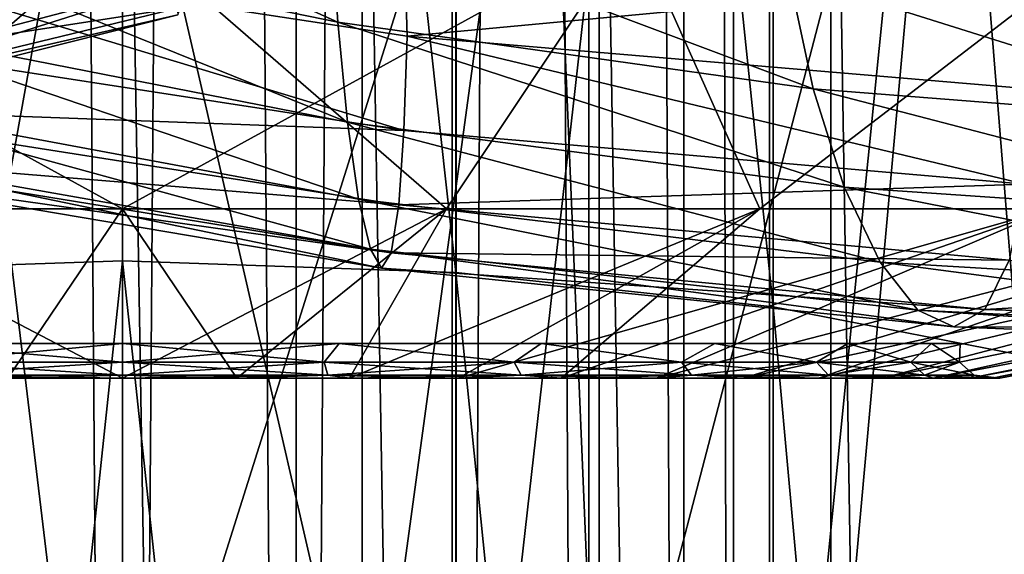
# Model space of a CAD drawing. Header units: metres. Extents: x -109 to 109, y -432 to 89.
# Tile 226 of 256: x -0.58 to 5, y -132.99 to -129.96. Entities that reach past the tile are written whole.
import ezdxf

# ---------------------------------------------------------------- set-up
doc = ezdxf.new("R2010")
doc.units = ezdxf.units.M
doc.layers.add('solid_506360_24502164', color=7, linetype='CONTINUOUS')
doc.layers.add('solid_506360_24502164_01', color=7, linetype='CONTINUOUS')

msp = doc.modelspace()

# ---------------------------------------------------------------- linework, layer by layer
at = {"layer": 'solid_506360_24502164'}
for points in [[(-0.981329, -22.478594, 487.640289), (0, -22.5, 487.499908), (-0.986064, -153.699997, 487.641693)], [(-0.981324, -22.478594, 494.359528), (-0.986064, -153.699997, 494.358124), (0, -153.699997, 494.499908)], [(0, -22.5, 494.499908), (-0.981324, -22.478594, 494.359528), (0, -153.699997, 494.499908)], [(0.98232, -22.47855, 487.640594), (0.986064, -153.699997, 487.641693), (0, -153.699997, 487.499908)], [(0.98232, -22.47855, 487.640594), (0, -153.699997, 487.499908), (0, -22.5, 487.499908)], [(0, -22.5, 487.499908), (0, -153.699997, 487.499908), (-0.986064, -153.699997, 487.641693)], [(-1.891428, -120.843208, 941.608459), (0, -136.577362, 947.692627), (-1.891428, -136.51149, 947.895325)], [(0, -205.348679, 248.330536), (0, -125.944641, 219.42984), (-1.35887, -125.969002, 219.362915)], [(-1.35887, -205.373032, 248.263611), (0, -205.348679, 248.330536), (-1.35887, -125.969002, 219.362915)], [(-1.517616, -129.407104, 941.630005), (1.220946, -129.970413, 941.822693), (-1.46424, -128.755264, 941.914612)], [(1.220946, -129.970413, 941.822693), (1.178005, -129.319183, 942.110291), (-1.46424, -128.755264, 941.914612)], [(-2.901259, -129.432602, 324.41394), (0, -129.432602, 324.128204), (-1.838477, -131.028458, 329.165009)], [(1.594935, -129.421463, 936.850708), (1.614193, -130.049667, 936.980591), (-1.979558, -129.500137, 936.79425)], [(0, -129.432602, 324.128204), (0, -131.028458, 328.994659), (-1.838477, -131.028458, 329.165009)], [(-1.58622, -129.974564, 941.155701), (1.276139, -130.536743, 941.345398), (-1.517616, -129.407104, 941.630005)], [(1.276139, -130.536743, 941.345398), (1.220946, -129.970413, 941.822693), (-1.517616, -129.407104, 941.630005)], [(-1.979558, -129.500137, 936.79425), (1.595108, -130.584671, 937.318298), (-1.982693, -130.032471, 937.135437)], [(-1.665194, -130.413147, 940.524475), (1.339675, -130.973816, 940.711365), (-1.58622, -129.974564, 941.155701)], [(1.339675, -130.973816, 940.711365), (1.276139, -130.536743, 941.345398), (-1.58622, -129.974564, 941.155701)], [(-1.982693, -130.032471, 937.135437), (1.595108, -130.584671, 937.318298), (-1.948278, -130.452866, 937.655579)], [(-1.948278, -130.452866, 937.655579), (1.567421, -131.006393, 937.837708), (-1.895056, -130.721893, 938.30542)], [(1.595108, -130.584671, 937.318298), (1.567421, -131.006393, 937.837708), (-1.948278, -130.452866, 937.655579)], [(-1.747661, -130.69838, 939.797241), (1.406021, -131.257263, 939.981873), (-1.665194, -130.413147, 940.524475)], [(1.406021, -131.257263, 939.981873), (1.339675, -130.973816, 940.711365), (-1.665194, -130.413147, 940.524475)], [(-1.895056, -130.721893, 938.30542), (1.524603, -131.277054, 938.487488), (-1.826572, -130.807846, 939.037048)], [(1.567421, -131.006393, 937.837708), (1.524603, -131.277054, 938.487488), (-1.895056, -130.721893, 938.30542)], [(-1.826572, -130.807846, 939.037048), (1.469506, -131.364838, 939.219971), (-1.747661, -130.69838, 939.797241)], [(1.469506, -131.364838, 939.219971), (1.406021, -131.257263, 939.981873), (-1.747661, -130.69838, 939.797241)], [(1.524603, -131.277054, 938.487488), (1.469506, -131.364838, 939.219971), (-1.826572, -130.807846, 939.037048)], [(0, -131.989426, 343.974884), (0, -131.028458, 349.005341), (-1.838477, -131.028458, 348.834991)], [(-0.649351, -131.989426, 343.932312), (0, -131.989426, 343.974884), (-1.838477, -131.028458, 348.834991)], [(0.649351, -131.989426, 343.932312), (0, -131.028458, 349.005341), (0, -131.989426, 343.974884)], [(-1.229402, -131.790985, 343.588135), (0, -131.790985, 334.25), (0, -131.790985, 343.75)], [(-1.229402, -131.790985, 334.411865), (0, -131.790985, 334.25), (-1.229402, -131.790985, 343.588135)], [(-1.144178, -131.897995, 343.64212), (-1.229402, -131.790985, 343.588135), (0, -131.790985, 343.75)], [(-1.144178, -131.897995, 334.35788), (0, -131.897995, 334.218964), (-1.229402, -131.790985, 334.411865)], [(-1.144178, -131.897995, 343.64212), (0, -131.790985, 343.75), (0, -131.897995, 343.781036)], [(-1.164205, -131.971893, 343.723358), (0, -131.897995, 343.781036), (0, -131.971893, 343.864716)], [(-1.164205, -131.971893, 343.723358), (-1.144178, -131.897995, 343.64212), (0, -131.897995, 343.781036)], [(-1.164205, -131.971893, 334.276642), (0, -131.971893, 334.135284), (-1.144178, -131.897995, 334.35788)], [(-1.164205, -131.971893, 343.723358), (0, -131.971893, 343.864716), (-0.649351, -131.989426, 343.932312)], [(0, -131.971893, 343.864716), (0, -131.989426, 343.974884), (-0.649351, -131.989426, 343.932312)], [(1.164205, -131.971893, 343.723358), (0.649351, -131.989426, 343.932312), (0, -131.989426, 343.974884)], [(0, -131.971893, 343.864716), (1.164205, -131.971893, 343.723358), (0, -131.989426, 343.974884)]]:
    msp.add_3dface(points, dxfattribs=at)
at = {"layer": 'solid_506360_24502164_01'}
for points in [[(2.645653, -22.343927, 488.708496), (3.185582, -22.273357, 489.550049), (3.183712, -153.699997, 489.545959)], [(3.185571, -22.273359, 492.449768), (2.645656, -22.343927, 493.29129), (3.183712, -153.699997, 492.453857)], [(3.185582, -22.273357, 489.550049), (3.464375, -153.699997, 490.501801), (3.183712, -153.699997, 489.545959)], [(3.185571, -22.273359, 492.449768), (3.183712, -153.699997, 492.453857), (3.464375, -153.699997, 491.498016)], [(3.46471, -22.231644, 491.495667), (3.185571, -22.273359, 492.449768), (3.464375, -153.699997, 491.498016)], [(3.185582, -22.273357, 489.550049), (3.464715, -22.231644, 490.504181), (3.464375, -153.699997, 490.501801)], [(3.46471, -22.231644, 491.495667), (3.464375, -153.699997, 491.498016), (3.464375, -153.699997, 490.501801)], [(3.464715, -22.231644, 490.504181), (3.46471, -22.231644, 491.495667), (3.464375, -153.699997, 490.501801)], [(2.645656, -22.343927, 493.29129), (1.889494, -22.420534, 493.946045), (2.645123, -153.699997, 493.291931)], [(1.889495, -22.420534, 488.053741), (2.645653, -22.343927, 488.708496), (1.892243, -153.699997, 488.055511)], [(2.645653, -22.343927, 488.708496), (2.645123, -153.699997, 488.707886), (1.892243, -153.699997, 488.055511)], [(2.645656, -22.343927, 493.29129), (2.645123, -153.699997, 493.291931), (3.183712, -153.699997, 492.453857)], [(2.645653, -22.343927, 488.708496), (3.183712, -153.699997, 489.545959), (2.645123, -153.699997, 488.707886)], [(0.98232, -22.47855, 487.640594), (1.889495, -22.420534, 488.053741), (0.986064, -153.699997, 487.641693)], [(1.889494, -22.420534, 493.946045), (0.982325, -22.47855, 494.359222), (0.986064, -153.699997, 494.358124)], [(1.889494, -22.420534, 493.946045), (0.986064, -153.699997, 494.358124), (1.892243, -153.699997, 493.944305)], [(1.889495, -22.420534, 488.053741), (1.892243, -153.699997, 488.055511), (0.986064, -153.699997, 487.641693)], [(1.889494, -22.420534, 493.946045), (1.892243, -153.699997, 493.944305), (2.645123, -153.699997, 493.291931)], [(0.982325, -22.47855, 494.359222), (0, -22.5, 494.499908), (0.986064, -153.699997, 494.358124)], [(0, -22.5, 494.499908), (0, -153.699997, 494.499908), (0.986064, -153.699997, 494.358124)], [(-1.869106, -131.387192, 963.666748), (0, -131.322937, 963.864685), (0, -114.24427, 957.047913)], [(-1.869106, -114.326012, 956.856567), (-1.869106, -131.387192, 963.666748), (0, -114.24427, 957.047913)], [(0, -114.24427, 957.047913), (1.891428, -131.388794, 963.661987), (1.891428, -114.328049, 956.851929)], [(0, -114.24427, 957.047913), (0, -131.322937, 963.864685), (1.891428, -131.388794, 963.661987)], [(1.891428, -114.328049, 956.851929), (3.68973, -131.583359, 963.063171), (3.68973, -114.575485, 956.272949)], [(1.891428, -114.328049, 956.851929), (1.891428, -131.388794, 963.661987), (3.68973, -131.583359, 963.063171)], [(3.68973, -114.575485, 956.272949), (5.302645, -131.89682, 962.098328), (5.302645, -114.974167, 955.340149)], [(3.68973, -114.575485, 956.272949), (3.68973, -131.583359, 963.063171), (5.302645, -131.89682, 962.098328)], [(5.284738, -120.20269, 943.107178), (3.669097, -136.320038, 948.484802), (3.669097, -120.599686, 942.178345)], [(5.284738, -120.20269, 943.107178), (5.284738, -136.007874, 949.445496), (3.669097, -136.320038, 948.484802)], [(3.669097, -120.599686, 942.178345), (1.869106, -136.513107, 947.890564), (1.869106, -120.845238, 941.603821)], [(3.669097, -120.599686, 942.178345), (3.669097, -136.320038, 948.484802), (1.869106, -136.513107, 947.890564)], [(-1.891428, -120.843208, 941.608459), (0, -128.393188, 944.608337), (0, -136.577362, 947.692627)], [(0, -128.393188, 944.608337), (1.869106, -120.845238, 941.603821), (1.869106, -136.513107, 947.890564)], [(1.35887, -205.373032, 248.263611), (1.35887, -125.969002, 219.362915), (0, -125.944641, 219.42984)], [(1.35887, -205.373032, 248.263611), (0, -125.944641, 219.42984), (0, -205.348679, 248.330536)], [(2.702852, -205.445831, 248.063583), (2.702852, -126.041809, 219.162888), (1.35887, -125.969002, 219.362915)], [(1.35887, -205.373032, 248.263611), (2.702852, -205.445831, 248.063583), (1.35887, -125.969002, 219.362915)], [(4.017221, -205.566284, 247.732651), (4.017221, -126.162262, 218.83194), (2.702852, -126.041809, 219.162888)], [(2.702852, -205.445831, 248.063583), (4.017221, -205.566284, 247.732651), (2.702852, -126.041809, 219.162888)], [(5.287576, -205.733078, 247.274414), (5.287576, -126.329041, 218.373703), (4.017221, -126.162262, 218.83194)], [(4.017221, -205.566284, 247.732651), (5.287576, -205.733078, 247.274414), (4.017221, -126.162262, 218.83194)], [(5.287576, -134.452774, 196.053955), (4.696142, -127.107513, 193.675751), (6.843618, -126.880867, 194.720764)], [(2.702852, -134.740005, 195.264771), (2.388744, -127.246666, 193.034149), (4.696142, -127.107513, 193.675751)], [(4.017221, -134.619553, 195.595718), (2.702852, -134.740005, 195.264771), (4.696142, -127.107513, 193.675751)], [(5.287576, -134.452774, 196.053955), (4.017221, -134.619553, 195.595718), (4.696142, -127.107513, 193.675751)], [(-1.35887, -134.812805, 195.064743), (-2.388744, -127.246666, 193.034149), (0, -127.293587, 192.817841)], [(2.388744, -127.246666, 193.034149), (0, -134.837173, 194.997833), (0, -127.293587, 192.817841)], [(1.35887, -134.812805, 195.064743), (0, -134.837173, 194.997833), (2.388744, -127.246666, 193.034149)], [(2.702852, -134.740005, 195.264771), (1.35887, -134.812805, 195.064743), (2.388744, -127.246666, 193.034149)], [(0, -134.837173, 194.997833), (-1.35887, -134.812805, 195.064743), (0, -127.293587, 192.817841)], [(0, -136.577362, 947.692627), (0, -128.393188, 944.608337), (1.869106, -136.513107, 947.890564)], [(-2.345692, -130.074371, 971.801514), (-2.290264, -129.526749, 971.274719), (0.282794, -128.817291, 971.236328)], [(0.289638, -129.36232, 971.76947), (-2.345692, -130.074371, 971.801514), (0.282794, -128.817291, 971.236328)], [(3.916099, -130.347, 942.494507), (3.778368, -129.701767, 942.7677), (1.178005, -129.319183, 942.110291)], [(1.220946, -129.970413, 941.822693), (3.916099, -130.347, 942.494507), (1.178005, -129.319183, 942.110291)], [(-2.431198, -130.462585, 972.458923), (-2.345692, -130.074371, 971.801514), (0.289638, -129.36232, 971.76947)], [(0.300196, -129.746643, 972.435059), (-2.431198, -130.462585, 972.458923), (0.289638, -129.36232, 971.76947)], [(-2.901252, -129.432602, 353.58606), (-1.838477, -131.028458, 348.834991), (0, -131.028458, 349.005341)], [(0, -129.432602, 353.871796), (-2.901252, -129.432602, 353.58606), (0, -131.028458, 349.005341)], [(2.901252, -129.432602, 324.41394), (0, -131.028458, 328.994659), (0, -129.432602, 324.128204)], [(2.901252, -129.432602, 324.41394), (1.838477, -131.028458, 329.165009), (0, -131.028458, 328.994659)], [(1.838477, -131.028458, 348.834991), (0, -129.432602, 353.871796), (0, -131.028458, 349.005341)], [(2.901259, -129.432602, 353.58606), (0, -129.432602, 353.871796), (1.838477, -131.028458, 348.834991)], [(1.594935, -129.421463, 936.850708), (5.115642, -129.72023, 937.660645), (1.614193, -130.049667, 936.980591)], [(2.901259, -129.432602, 353.58606), (1.838477, -131.028458, 348.834991), (3.614347, -131.028458, 348.329712)], [(2.901252, -129.432602, 324.41394), (3.614347, -131.028458, 329.670288), (1.838477, -131.028458, 329.165009)], [(2.901252, -129.432602, 324.41394), (5.69114, -129.432602, 325.260223), (3.614347, -131.028458, 329.670288)], [(5.691145, -129.432602, 352.739777), (2.901259, -129.432602, 353.58606), (3.614347, -131.028458, 348.329712)], [(5.691145, -129.432602, 352.739777), (3.614347, -131.028458, 348.329712), (5.267135, -131.028458, 347.506714)], [(5.69114, -129.432602, 325.260223), (5.267135, -131.028458, 330.493286), (3.614347, -131.028458, 329.670288)], [(-1.979558, -129.500137, 936.79425), (1.614193, -130.049667, 936.980591), (1.595108, -130.584671, 937.318298)], [(-2.926142, -129.94046, 975.341248), (-2.799727, -130.370743, 974.702881), (0.345701, -129.638443, 974.70813)], [(0.345701, -129.638443, 974.70813), (-2.799727, -130.370743, 974.702881), (0.329389, -129.886612, 973.963074)], [(5.115642, -129.72023, 937.660645), (5.166199, -130.349274, 937.797852), (1.614193, -130.049667, 936.980591)], [(6.470062, -130.547195, 943.632446), (6.242507, -129.912949, 943.874329), (3.778368, -129.701767, 942.7677)], [(3.916099, -130.347, 942.494507), (6.470062, -130.547195, 943.632446), (3.778368, -129.701767, 942.7677)], [(-2.541101, -130.64888, 973.198792), (-2.431198, -130.462585, 972.458923), (0.300196, -129.746643, 972.435059)], [(0.313767, -129.92804, 973.184326), (-2.541101, -130.64888, 973.198792), (0.300196, -129.746643, 972.435059)], [(-2.799727, -130.370743, 974.702881), (-2.667616, -130.613068, 973.967529), (0.329389, -129.886612, 973.963074)], [(0.329389, -129.886612, 973.963074), (-2.667616, -130.613068, 973.967529), (0.313767, -129.92804, 973.184326)], [(-2.667616, -130.613068, 973.967529), (-2.541101, -130.64888, 973.198792), (0.313767, -129.92804, 973.184326)], [(4.093126, -130.904709, 942.036255), (3.916099, -130.347, 942.494507), (1.220946, -129.970413, 941.822693)], [(1.276139, -130.536743, 941.345398), (4.093126, -130.904709, 942.036255), (1.220946, -129.970413, 941.822693)], [(1.614193, -130.049667, 936.980591), (5.116198, -130.889008, 938.126282), (1.595108, -130.584671, 937.318298)], [(1.614193, -130.049667, 936.980591), (5.166199, -130.349274, 937.797852), (5.116198, -130.889008, 938.126282)], [(6.762542, -131.089188, 943.214844), (6.470062, -130.547195, 943.632446), (3.916099, -130.347, 942.494507)], [(4.093126, -130.904709, 942.036255), (6.762542, -131.089188, 943.214844), (3.916099, -130.347, 942.494507)], [(4.296914, -131.331039, 941.424805), (4.093126, -130.904709, 942.036255), (1.276139, -130.536743, 941.345398)], [(1.339675, -130.973816, 940.711365), (4.296914, -131.331039, 941.424805), (1.276139, -130.536743, 941.345398)], [(1.595108, -130.584671, 937.318298), (5.116198, -130.889008, 938.126282), (1.567421, -131.006393, 937.837708)], [(5.116198, -130.889008, 938.126282), (5.027393, -131.318344, 938.634705), (1.567421, -131.006393, 937.837708)], [(7.099233, -131.496109, 942.650391), (6.762542, -131.089188, 943.214844), (4.093126, -130.904709, 942.036255)], [(4.296914, -131.331039, 941.424805), (7.099233, -131.496109, 942.650391), (4.093126, -130.904709, 942.036255)], [(4.509714, -131.602585, 940.719116), (4.296914, -131.331039, 941.424805), (1.339675, -130.973816, 940.711365)], [(1.406021, -131.257263, 939.981873), (4.509714, -131.602585, 940.719116), (1.339675, -130.973816, 940.711365)], [(1.567421, -131.006393, 937.837708), (5.027393, -131.318344, 938.634705), (1.524603, -131.277054, 938.487488)], [(-0.649351, -131.989426, 334.067688), (-1.838477, -131.028458, 329.165009), (0, -131.028458, 328.994659)], [(-0.649351, -131.989426, 334.067688), (0, -131.028458, 328.994659), (0, -131.989426, 334.025116)], [(1.838477, -131.028458, 329.165009), (0, -131.989426, 334.025116), (0, -131.028458, 328.994659)], [(0.649351, -131.989426, 334.067688), (0, -131.989426, 334.025116), (1.838477, -131.028458, 329.165009)], [(0.649351, -131.989426, 343.932312), (1.838477, -131.028458, 348.834991), (0, -131.028458, 349.005341)], [(0.649351, -131.989426, 343.932312), (1.287592, -131.989426, 343.805359), (1.838477, -131.028458, 348.834991)], [(1.287592, -131.989426, 334.194641), (0.649351, -131.989426, 334.067688), (1.838477, -131.028458, 329.165009)], [(1.287592, -131.989426, 343.805359), (3.614347, -131.028458, 348.329712), (1.838477, -131.028458, 348.834991)], [(1.287592, -131.989426, 343.805359), (1.903802, -131.989426, 343.596191), (3.614347, -131.028458, 348.329712)], [(1.287592, -131.989426, 334.194641), (1.838477, -131.028458, 329.165009), (3.614347, -131.028458, 329.670288)], [(1.903802, -131.989426, 334.403809), (1.287592, -131.989426, 334.194641), (3.614347, -131.028458, 329.670288)], [(1.903802, -131.989426, 343.596191), (2.487437, -131.989426, 343.30838), (3.614347, -131.028458, 348.329712)], [(1.903802, -131.989426, 334.403809), (3.614347, -131.028458, 329.670288), (5.267135, -131.028458, 330.493286)], [(2.487437, -131.989426, 334.69162), (1.903802, -131.989426, 334.403809), (5.267135, -131.028458, 330.493286)], [(2.487437, -131.989426, 343.30838), (5.267135, -131.028458, 347.506714), (3.614347, -131.028458, 348.329712)], [(2.487437, -131.989426, 343.30838), (3.028512, -131.989426, 342.946838), (5.267135, -131.028458, 347.506714)], [(3.028512, -131.989426, 335.053162), (2.487437, -131.989426, 334.69162), (5.267135, -131.028458, 330.493286)], [(3.028512, -131.989426, 342.946838), (6.740557, -131.028458, 346.394043), (5.267135, -131.028458, 347.506714)], [(3.028512, -131.989426, 342.946838), (3.517767, -131.989426, 342.517761), (6.740557, -131.028458, 346.394043)], [(3.028512, -131.989426, 335.053162), (5.267135, -131.028458, 330.493286), (6.740557, -131.028458, 331.605957)], [(3.517767, -131.989426, 335.482239), (3.028512, -131.989426, 335.053162), (6.740557, -131.028458, 331.605957)], [(3.517767, -131.989426, 342.517761), (3.946833, -131.989426, 342.028503), (6.740557, -131.028458, 346.394043)], [(3.517767, -131.989426, 335.482239), (6.740557, -131.028458, 331.605957), (7.984437, -131.028458, 332.970428)], [(3.946833, -131.989426, 335.971497), (3.517767, -131.989426, 335.482239), (7.984437, -131.028458, 332.970428)], [(3.946833, -131.989426, 342.028503), (7.984437, -131.028458, 345.029572), (6.740557, -131.028458, 346.394043)], [(3.946833, -131.989426, 342.028503), (4.308368, -131.989426, 341.487427), (7.984437, -131.028458, 345.029572)], [(4.308368, -131.989426, 336.512573), (3.946833, -131.989426, 335.971497), (7.984437, -131.028458, 332.970428)], [(4.308368, -131.989426, 341.487427), (8.956417, -131.028458, 343.459778), (7.984437, -131.028458, 345.029572)], [(4.308368, -131.989426, 341.487427), (4.596185, -131.989426, 340.903809), (8.956417, -131.028458, 343.459778)], [(4.308368, -131.989426, 336.512573), (7.984437, -131.028458, 332.970428), (8.956417, -131.028458, 334.540222)], [(4.596185, -131.989426, 337.096191), (4.308368, -131.989426, 336.512573), (8.956417, -131.028458, 334.540222)], [(4.596185, -131.989426, 340.903809), (9.623397, -131.028458, 341.738098), (8.956417, -131.028458, 343.459778)], [(4.596185, -131.989426, 340.903809), (4.80536, -131.989426, 340.287598), (9.623397, -131.028458, 341.738098)], [(4.596185, -131.989426, 337.096191), (8.956417, -131.028458, 334.540222), (9.623397, -131.028458, 336.261902)], [(4.80536, -131.989426, 337.712402), (4.596185, -131.989426, 337.096191), (9.623397, -131.028458, 336.261902)], [(4.80536, -131.989426, 340.287598), (4.932313, -131.989426, 339.649353), (9.623397, -131.028458, 341.738098)], [(4.80536, -131.989426, 337.712402), (9.623397, -131.028458, 336.261902), (9.962664, -131.028458, 338.076813)], [(4.932313, -131.989426, 338.350647), (4.80536, -131.989426, 337.712402), (9.962664, -131.028458, 338.076813)], [(4.932313, -131.989426, 339.649353), (9.962664, -131.028458, 339.923187), (9.623397, -131.028458, 341.738098)], [(4.932313, -131.989426, 339.649353), (4.974874, -131.989426, 339), (9.962664, -131.028458, 339.923187)], [(4.974874, -131.989426, 339), (4.932313, -131.989426, 338.350647), (9.962664, -131.028458, 338.076813)], [(4.974874, -131.989426, 339), (9.962664, -131.028458, 338.076813), (9.962664, -131.028458, 339.923187)], [(4.713338, -131.698044, 939.980347), (4.509714, -131.602585, 940.719116), (1.406021, -131.257263, 939.981873)], [(1.469506, -131.364838, 939.219971), (4.713338, -131.698044, 939.980347), (1.406021, -131.257263, 939.981873)], [(1.524603, -131.277054, 938.487488), (4.890057, -131.598877, 939.268311), (1.469506, -131.364838, 939.219971)], [(5.027393, -131.318344, 938.634705), (4.890057, -131.598877, 939.268311), (1.524603, -131.277054, 938.487488)], [(-1.869106, -148.982056, 968.947266), (0, -148.935806, 969.150208), (0, -131.322937, 963.864685)], [(-1.869106, -131.387192, 963.666748), (-1.869106, -148.982056, 968.947266), (0, -131.322937, 963.864685)], [(0, -131.322937, 963.864685), (1.891428, -148.983231, 968.942383), (1.891428, -131.388794, 963.661987)], [(0, -131.322937, 963.864685), (0, -148.935806, 969.150208), (1.891428, -148.983231, 968.942383)], [(7.450816, -131.746201, 941.99408), (7.099233, -131.496109, 942.650391), (4.296914, -131.331039, 941.424805)], [(4.509714, -131.602585, 940.719116), (7.450816, -131.746201, 941.99408), (4.296914, -131.331039, 941.424805)], [(5.027393, -131.318344, 938.634705), (8.306108, -131.401993, 940.030151), (4.890057, -131.598877, 939.268311)], [(4.890057, -131.598877, 939.268311), (4.713338, -131.698044, 939.980347), (1.469506, -131.364838, 939.219971)], [(1.891428, -131.388794, 963.661987), (3.68973, -149.123322, 968.328491), (3.68973, -131.583359, 963.063171)], [(1.891428, -131.388794, 963.661987), (1.891428, -148.983231, 968.942383), (3.68973, -149.123322, 968.328491)], [(8.306108, -131.401993, 940.030151), (8.079206, -131.700226, 940.631714), (4.890057, -131.598877, 939.268311)], [(3.68973, -131.583359, 963.063171), (5.302645, -149.34906, 967.339417), (5.302645, -131.89682, 962.098328)], [(3.68973, -131.583359, 963.063171), (3.68973, -149.123322, 968.328491), (5.302645, -149.34906, 967.339417)], [(7.787237, -131.819855, 941.302612), (7.450816, -131.746201, 941.99408), (4.509714, -131.602585, 940.719116)], [(4.713338, -131.698044, 939.980347), (7.787237, -131.819855, 941.302612), (4.509714, -131.602585, 940.719116)], [(4.890057, -131.598877, 939.268311), (8.079206, -131.700226, 940.631714), (4.713338, -131.698044, 939.980347)], [(8.079206, -131.700226, 940.631714), (7.787237, -131.819855, 941.302612), (4.713338, -131.698044, 939.980347)], [(-1.229402, -131.790985, 334.411865), (0, -131.897995, 334.218964), (0, -131.790985, 334.25)], [(0, -131.790985, 343.75), (0, -131.790985, 334.25), (1.229402, -131.790985, 334.411865)], [(1.144178, -131.897995, 334.35788), (1.229402, -131.790985, 334.411865), (0, -131.790985, 334.25)], [(0, -131.897995, 334.218964), (1.144178, -131.897995, 334.35788), (0, -131.790985, 334.25)], [(0, -131.790985, 343.75), (1.229402, -131.790985, 334.411865), (1.229402, -131.790985, 343.588135)], [(0, -131.897995, 343.781036), (0, -131.790985, 343.75), (1.229402, -131.790985, 343.588135)], [(1.144178, -131.897995, 343.64212), (0, -131.897995, 343.781036), (1.229402, -131.790985, 343.588135)], [(1.144178, -131.897995, 334.35788), (2.22186, -131.897995, 334.766602), (1.229402, -131.790985, 334.411865)], [(2.22186, -131.897995, 343.233398), (1.144178, -131.897995, 343.64212), (1.229402, -131.790985, 343.588135)], [(1.229402, -131.790985, 343.588135), (1.229402, -131.790985, 334.411865), (2.374902, -131.790985, 334.886353)], [(2.22186, -131.897995, 334.766602), (2.374902, -131.790985, 334.886353), (1.229402, -131.790985, 334.411865)], [(1.229402, -131.790985, 343.588135), (2.374902, -131.790985, 334.886353), (2.374902, -131.790985, 343.113647)], [(2.22186, -131.897995, 343.233398), (1.229402, -131.790985, 343.588135), (2.374902, -131.790985, 343.113647)], [(2.22186, -131.897995, 334.766602), (3.170415, -131.897995, 335.421326), (2.374902, -131.790985, 334.886353)], [(3.170415, -131.897995, 342.578674), (2.22186, -131.897995, 343.233398), (2.374902, -131.790985, 343.113647)], [(2.374902, -131.790985, 343.113647), (2.374902, -131.790985, 334.886353), (3.358878, -131.790985, 335.641357)], [(3.170415, -131.897995, 335.421326), (3.358878, -131.790985, 335.641357), (2.374902, -131.790985, 334.886353)], [(2.374902, -131.790985, 343.113647), (3.358878, -131.790985, 335.641357), (3.358878, -131.790985, 342.358643)], [(3.170415, -131.897995, 342.578674), (2.374902, -131.790985, 343.113647), (3.358878, -131.790985, 342.358643)], [(3.170415, -131.897995, 335.421326), (3.934718, -131.897995, 336.284058), (3.358878, -131.790985, 335.641357)], [(3.934718, -131.897995, 341.715942), (3.170415, -131.897995, 342.578674), (3.358878, -131.790985, 342.358643)], [(3.358878, -131.790985, 342.358643), (3.358878, -131.790985, 335.641357), (4.113609, -131.790985, 336.624969)], [(3.934718, -131.897995, 336.284058), (4.113609, -131.790985, 336.624969), (3.358878, -131.790985, 335.641357)], [(3.358878, -131.790985, 342.358643), (4.113609, -131.790985, 336.624969), (4.113609, -131.790985, 341.375031)], [(3.934718, -131.897995, 341.715942), (3.358878, -131.790985, 342.358643), (4.113609, -131.790985, 341.375031)], [(3.934718, -131.897995, 336.284058), (4.470349, -131.897995, 337.304626), (4.113609, -131.790985, 336.624969)], [(4.470349, -131.897995, 340.695374), (3.934718, -131.897995, 341.715942), (4.113609, -131.790985, 341.375031)], [(4.113609, -131.790985, 341.375031), (4.113609, -131.790985, 336.624969), (4.588098, -131.790985, 337.770477)], [(4.470349, -131.897995, 337.304626), (4.588098, -131.790985, 337.770477), (4.113609, -131.790985, 336.624969)], [(4.113609, -131.790985, 341.375031), (4.588098, -131.790985, 337.770477), (4.588098, -131.790985, 340.229523)], [(4.470349, -131.897995, 340.695374), (4.113609, -131.790985, 341.375031), (4.588098, -131.790985, 340.229523)], [(4.470349, -131.897995, 337.304626), (4.74618, -131.897995, 338.423706), (4.588098, -131.790985, 337.770477)], [(4.74618, -131.897995, 339.576294), (4.470349, -131.897995, 340.695374), (4.588098, -131.790985, 340.229523)], [(4.588098, -131.790985, 340.229523), (4.588098, -131.790985, 337.770477), (4.75, -131.790985, 339)], [(4.74618, -131.897995, 338.423706), (4.75, -131.790985, 339), (4.588098, -131.790985, 337.770477)], [(4.74618, -131.897995, 339.576294), (4.588098, -131.790985, 340.229523), (4.75, -131.790985, 339)], [(4.74618, -131.897995, 338.423706), (4.74618, -131.897995, 339.576294), (4.75, -131.790985, 339)], [(-1.144178, -131.897995, 334.35788), (0, -131.971893, 334.135284), (0, -131.897995, 334.218964)], [(0, -131.971893, 343.864716), (0, -131.897995, 343.781036), (1.144178, -131.897995, 343.64212)], [(0, -131.971893, 343.864716), (1.144178, -131.897995, 343.64212), (1.164205, -131.971893, 343.723358)], [(1.164205, -131.971893, 334.276642), (1.144178, -131.897995, 334.35788), (0, -131.897995, 334.218964)], [(1.164205, -131.971893, 334.276642), (0, -131.897995, 334.218964), (0, -131.971893, 334.135284)], [(1.164205, -131.971893, 343.723358), (1.144178, -131.897995, 343.64212), (2.22186, -131.897995, 343.233398)], [(2.260751, -131.971893, 334.692505), (2.22186, -131.897995, 334.766602), (1.144178, -131.897995, 334.35788)], [(2.260751, -131.971893, 334.692505), (1.144178, -131.897995, 334.35788), (1.164205, -131.971893, 334.276642)], [(1.164205, -131.971893, 343.723358), (2.22186, -131.897995, 343.233398), (2.260751, -131.971893, 343.307495)], [(2.260751, -131.971893, 343.307495), (2.22186, -131.897995, 343.233398), (3.170415, -131.897995, 342.578674)], [(3.225911, -131.971893, 335.358704), (3.170415, -131.897995, 335.421326), (2.22186, -131.897995, 334.766602)], [(3.225911, -131.971893, 335.358704), (2.22186, -131.897995, 334.766602), (2.260751, -131.971893, 334.692505)], [(2.260751, -131.971893, 343.307495), (3.170415, -131.897995, 342.578674), (3.225911, -131.971893, 342.641296)], [(3.225911, -131.971893, 342.641296), (3.170415, -131.897995, 342.578674), (3.934718, -131.897995, 341.715942)], [(4.003592, -131.971893, 336.236511), (3.934718, -131.897995, 336.284058), (3.170415, -131.897995, 335.421326)], [(4.003592, -131.971893, 336.236511), (3.170415, -131.897995, 335.421326), (3.225911, -131.971893, 335.358704)], [(3.225911, -131.971893, 342.641296), (3.934718, -131.897995, 341.715942), (4.003592, -131.971893, 341.763489)], [(4.003592, -131.971893, 341.763489), (3.934718, -131.897995, 341.715942), (4.470349, -131.897995, 340.695374)], [(4.548599, -131.971893, 337.274933), (4.470349, -131.897995, 337.304626), (3.934718, -131.897995, 336.284058)], [(4.548599, -131.971893, 337.274933), (3.934718, -131.897995, 336.284058), (4.003592, -131.971893, 336.236511)], [(4.003592, -131.971893, 341.763489), (4.470349, -131.897995, 340.695374), (4.548599, -131.971893, 340.725067)], [(4.548599, -131.971893, 340.725067), (4.470349, -131.897995, 340.695374), (4.74618, -131.897995, 339.576294)], [(4.829258, -131.971893, 338.413635), (4.74618, -131.897995, 338.423706), (4.470349, -131.897995, 337.304626)], [(4.829258, -131.971893, 338.413635), (4.470349, -131.897995, 337.304626), (4.548599, -131.971893, 337.274933)], [(4.548599, -131.971893, 340.725067), (4.74618, -131.897995, 339.576294), (4.829258, -131.971893, 339.586365)], [(4.829258, -131.971893, 339.586365), (4.74618, -131.897995, 339.576294), (4.74618, -131.897995, 338.423706)], [(4.829258, -131.971893, 339.586365), (4.74618, -131.897995, 338.423706), (4.829258, -131.971893, 338.413635)], [(-1.164205, -131.971893, 334.276642), (-0.649351, -131.989426, 334.067688), (0, -131.989426, 334.025116)], [(-1.164205, -131.971893, 334.276642), (0, -131.989426, 334.025116), (0, -131.971893, 334.135284)], [(0, -131.971893, 334.135284), (0, -131.989426, 334.025116), (0.649351, -131.989426, 334.067688)], [(1.164205, -131.971893, 334.276642), (0, -131.971893, 334.135284), (0.649351, -131.989426, 334.067688)], [(1.164205, -131.971893, 334.276642), (0.649351, -131.989426, 334.067688), (1.287592, -131.989426, 334.194641)], [(1.164205, -131.971893, 343.723358), (1.287592, -131.989426, 343.805359), (0.649351, -131.989426, 343.932312)], [(1.164205, -131.971893, 334.276642), (1.287592, -131.989426, 334.194641), (1.903802, -131.989426, 334.403809)], [(2.260751, -131.971893, 334.692505), (1.164205, -131.971893, 334.276642), (1.903802, -131.989426, 334.403809)], [(1.164205, -131.971893, 343.723358), (2.260751, -131.971893, 343.307495), (1.287592, -131.989426, 343.805359)], [(2.260751, -131.971893, 343.307495), (1.903802, -131.989426, 343.596191), (1.287592, -131.989426, 343.805359)], [(2.260751, -131.971893, 334.692505), (1.903802, -131.989426, 334.403809), (2.487437, -131.989426, 334.69162)], [(2.260751, -131.971893, 343.307495), (2.487437, -131.989426, 343.30838), (1.903802, -131.989426, 343.596191)], [(2.260751, -131.971893, 334.692505), (2.487437, -131.989426, 334.69162), (3.028512, -131.989426, 335.053162)], [(3.225911, -131.971893, 335.358704), (2.260751, -131.971893, 334.692505), (3.028512, -131.989426, 335.053162)], [(2.260751, -131.971893, 343.307495), (3.225911, -131.971893, 342.641296), (2.487437, -131.989426, 343.30838)], [(3.225911, -131.971893, 342.641296), (3.028512, -131.989426, 342.946838), (2.487437, -131.989426, 343.30838)], [(3.225911, -131.971893, 335.358704), (3.028512, -131.989426, 335.053162), (3.517767, -131.989426, 335.482239)], [(3.225911, -131.971893, 342.641296), (3.517767, -131.989426, 342.517761), (3.028512, -131.989426, 342.946838)], [(3.225911, -131.971893, 335.358704), (3.517767, -131.989426, 335.482239), (3.946833, -131.989426, 335.971497)], [(4.003592, -131.971893, 336.236511), (3.225911, -131.971893, 335.358704), (3.946833, -131.989426, 335.971497)], [(3.225911, -131.971893, 342.641296), (4.003592, -131.971893, 341.763489), (3.517767, -131.989426, 342.517761)], [(4.003592, -131.971893, 341.763489), (3.946833, -131.989426, 342.028503), (3.517767, -131.989426, 342.517761)], [(4.003592, -131.971893, 336.236511), (3.946833, -131.989426, 335.971497), (4.308368, -131.989426, 336.512573)], [(4.003592, -131.971893, 341.763489), (4.308368, -131.989426, 341.487427), (3.946833, -131.989426, 342.028503)], [(4.003592, -131.971893, 336.236511), (4.308368, -131.989426, 336.512573), (4.596185, -131.989426, 337.096191)], [(4.548599, -131.971893, 337.274933), (4.003592, -131.971893, 336.236511), (4.596185, -131.989426, 337.096191)], [(4.003592, -131.971893, 341.763489), (4.548599, -131.971893, 340.725067), (4.308368, -131.989426, 341.487427)], [(4.548599, -131.971893, 340.725067), (4.596185, -131.989426, 340.903809), (4.308368, -131.989426, 341.487427)], [(4.548599, -131.971893, 337.274933), (4.596185, -131.989426, 337.096191), (4.80536, -131.989426, 337.712402)], [(4.548599, -131.971893, 337.274933), (4.80536, -131.989426, 337.712402), (4.932313, -131.989426, 338.350647)], [(4.829258, -131.971893, 338.413635), (4.548599, -131.971893, 337.274933), (4.932313, -131.989426, 338.350647)], [(4.548599, -131.971893, 340.725067), (4.80536, -131.989426, 340.287598), (4.596185, -131.989426, 340.903809)], [(4.548599, -131.971893, 340.725067), (4.829258, -131.971893, 339.586365), (4.80536, -131.989426, 340.287598)], [(4.829258, -131.971893, 339.586365), (4.932313, -131.989426, 339.649353), (4.80536, -131.989426, 340.287598)], [(4.829258, -131.971893, 338.413635), (4.932313, -131.989426, 338.350647), (4.974874, -131.989426, 339)], [(4.829258, -131.971893, 339.586365), (4.974874, -131.989426, 339), (4.932313, -131.989426, 339.649353)], [(4.829258, -131.971893, 339.586365), (4.829258, -131.971893, 338.413635), (4.974874, -131.989426, 339)]]:
    msp.add_3dface(points, dxfattribs=at)

doc.saveas('drawing.dxf')
